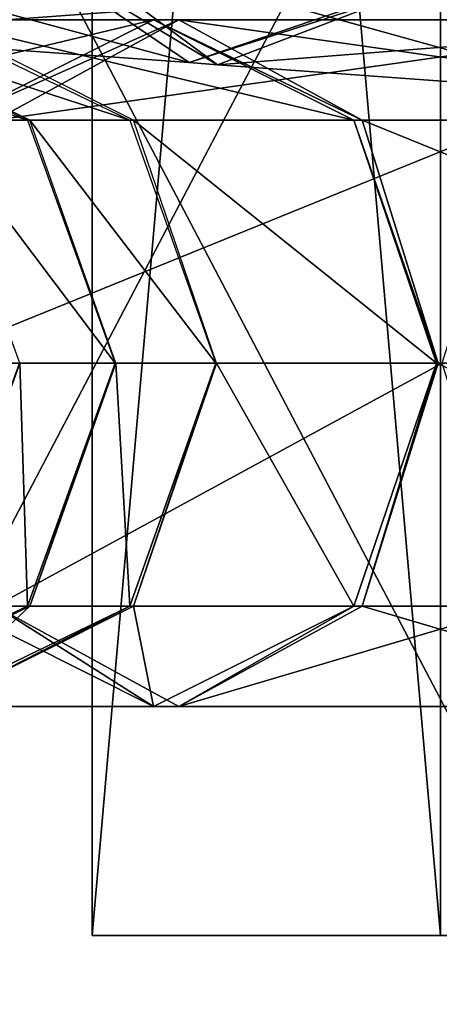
# Model space of a CAD drawing. Header units: millimetres. Extents: x -28.2 to 28.2, y -5.4 to 32.5.
# Tile 11 of 40: x -10.2 to -9.2, y 16.1 to 18.3. Entities that reach past the tile are written whole.
import ezdxf

# ---------------------------------------------------------------- set-up
doc = ezdxf.new("R2010")
doc.units = ezdxf.units.MM
doc.header["$LTSCALE"] = 81.481481
for name, color, linetype in [('10', 7, 'CONTINUOUS'), ('154', 7, 'CONTINUOUS'), ('155', 7, 'CONTINUOUS'), ('156', 7, 'CONTINUOUS'), ('157', 7, 'CONTINUOUS'), ('158', 7, 'CONTINUOUS'), ('159', 7, 'CONTINUOUS'), ('160', 7, 'CONTINUOUS'), ('161', 7, 'CONTINUOUS'), ('162', 7, 'CONTINUOUS'), ('163', 7, 'CONTINUOUS'), ('164', 7, 'CONTINUOUS'), ('165', 7, 'CONTINUOUS'), ('166', 7, 'CONTINUOUS'), ('313', 7, 'CONTINUOUS'), ('315', 7, 'CONTINUOUS'), ('317', 7, 'CONTINUOUS'), ('319', 7, 'CONTINUOUS'), ('4', 7, 'CONTINUOUS'), ('5', 7, 'CONTINUOUS'), ('6', 7, 'CONTINUOUS'), ('8', 7, 'CONTINUOUS')]:
    doc.layers.add(name, color=color, linetype=linetype)

msp = doc.modelspace()

# ---------------------------------------------------------------- linework, layer by layer
at = {"layer": '10', "color": 7, "linetype": 'Continuous'}
for points in [[(-10.8064, 19.8, -3.9333), (-8.8095, 19.8, -7.3921), (-10.8064, 16, -3.9333), (-10.8064, 19.8, -3.9333)], [(-8.8095, 19.8, -7.3921), (-8.8095, 16, -7.3921), (-10.8064, 16, -3.9333), (-8.8095, 19.8, -7.3921)]]:
    msp.add_3dface(points, dxfattribs=at)
at = {"layer": '154', "linetype": 'Continuous'}
msp.add_3dface([(-10.1581, 17.55, 5.3907), (-10.3502, 17.0197, 5.4973), (-10.159, 17.55, 5.389), (-10.1581, 17.55, 5.3907)], dxfattribs=at)
at = {"layer": '155', "linetype": 'Continuous'}
for points in [[(-10.6054, 18.3, 6.1304), (-10.1416, 18.0803, 5.8731), (-10.8139, 18.3, 5.7546), (-10.6054, 18.3, 6.1304)], [(-10.8139, 18.3, 5.7546), (-10.1416, 18.0803, 5.8731), (-10.3502, 18.0803, 5.4973), (-10.8139, 18.3, 5.7546)], [(-10.1416, 18.0803, 5.8731), (-9.9496, 17.55, 5.7665), (-10.3502, 18.0803, 5.4973), (-10.1416, 18.0803, 5.8731)], [(-9.9496, 17.55, 5.7665), (-10.1581, 17.55, 5.3907), (-10.3502, 18.0803, 5.4973), (-9.9496, 17.55, 5.7665)]]:
    msp.add_3dface(points, dxfattribs=at)
at = {"layer": '156', "linetype": 'Continuous'}
for points in [[(-10.3502, 17.0197, 5.4973), (-10.1581, 17.55, 5.3907), (-10.1416, 17.0197, 5.8731), (-10.3502, 17.0197, 5.4973)], [(-10.1581, 17.55, 5.3907), (-9.9496, 17.55, 5.7665), (-10.1416, 17.0197, 5.8731), (-10.1581, 17.55, 5.3907)], [(-10.6054, 16.8, 6.1304), (-10.3502, 17.0197, 5.4973), (-10.1416, 17.0197, 5.8731), (-10.6054, 16.8, 6.1304)]]:
    msp.add_3dface(points, dxfattribs=at)
at = {"layer": '157', "linetype": 'Continuous'}
for points in [[(-10.1416, 17.0197, 5.8731), (-9.9496, 17.55, 5.7665), (-10.1366, 17.0197, 5.8819), (-10.1416, 17.0197, 5.8731)], [(-9.9486, 17.55, 5.7682), (-10.1366, 17.0197, 5.8819), (-9.9496, 17.55, 5.7665), (-9.9486, 17.55, 5.7682)], [(-10.6054, 16.8, 6.1304), (-10.1416, 17.0197, 5.8731), (-10.5903, 16.8, 6.1564), (-10.6054, 16.8, 6.1304)], [(-10.5903, 16.8, 6.1564), (-10.1416, 17.0197, 5.8731), (-10.1366, 17.0197, 5.8819), (-10.5903, 16.8, 6.1564)]]:
    msp.add_3dface(points, dxfattribs=at)
at = {"layer": '158', "linetype": 'Continuous'}
for points in [[(-10.3717, 18.3, 6.5177), (-9.9179, 18.0803, 6.2432), (-10.5903, 18.3, 6.1564), (-10.3717, 18.3, 6.5177)], [(-10.5903, 18.3, 6.1564), (-9.9179, 18.0803, 6.2432), (-10.1366, 18.0803, 5.8819), (-10.5903, 18.3, 6.1564)], [(-9.73, 17.55, 6.1295), (-9.9486, 17.55, 5.7682), (-10.1366, 18.0803, 5.8819), (-9.73, 17.55, 6.1295)], [(-9.9179, 18.0803, 6.2432), (-9.73, 17.55, 6.1295), (-10.1366, 18.0803, 5.8819), (-9.9179, 18.0803, 6.2432)]]:
    msp.add_3dface(points, dxfattribs=at)
at = {"layer": '159', "linetype": 'Continuous'}
for points in [[(-10.1366, 17.0197, 5.8819), (-9.9486, 17.55, 5.7682), (-9.9179, 17.0197, 6.2432), (-10.1366, 17.0197, 5.8819)], [(-9.9486, 17.55, 5.7682), (-9.73, 17.55, 6.1295), (-9.9179, 17.0197, 6.2432), (-9.9486, 17.55, 5.7682)], [(-10.5903, 16.8, 6.1564), (-10.1366, 17.0197, 5.8819), (-10.3717, 16.8, 6.5177), (-10.5903, 16.8, 6.1564)], [(-10.3717, 16.8, 6.5177), (-10.1366, 17.0197, 5.8819), (-9.9179, 17.0197, 6.2432), (-10.3717, 16.8, 6.5177)]]:
    msp.add_3dface(points, dxfattribs=at)
at = {"layer": '160', "linetype": 'Continuous'}
for points in [[(-9.9179, 17.0197, 6.2432), (-9.73, 17.55, 6.1295), (-9.9097, 17.0197, 6.256), (-9.9179, 17.0197, 6.2432)], [(-9.7285, 17.55, 6.1319), (-9.9097, 17.0197, 6.256), (-9.73, 17.55, 6.1295), (-9.7285, 17.55, 6.1319)], [(-10.3717, 16.8, 6.5177), (-9.9179, 17.0197, 6.2432), (-10.3473, 16.8, 6.5556), (-10.3717, 16.8, 6.5177)], [(-10.3473, 16.8, 6.5556), (-9.9179, 17.0197, 6.2432), (-9.9097, 17.0197, 6.256), (-10.3473, 16.8, 6.5556)]]:
    msp.add_3dface(points, dxfattribs=at)
at = {"layer": '161', "linetype": 'Continuous'}
for points in [[(-10.7848, 18.0803, 6.8553), (-9.8659, 18.3, 7.2586), (-10.3473, 18.3, 6.5556), (-10.7848, 18.0803, 6.8553)], [(-10.3035, 18.0803, 7.5582), (-9.8659, 18.3, 7.2586), (-10.7848, 18.0803, 6.8553), (-10.3035, 18.0803, 7.5582)], [(-9.8659, 18.3, 7.2586), (-9.4283, 18.0803, 6.9589), (-10.3473, 18.3, 6.5556), (-9.8659, 18.3, 7.2586)], [(-10.3473, 18.3, 6.5556), (-9.4283, 18.0803, 6.9589), (-9.9097, 18.0803, 6.256), (-10.3473, 18.3, 6.5556)], [(-9.2471, 17.55, 6.8348), (-9.7285, 17.55, 6.1319), (-9.9097, 18.0803, 6.256), (-9.2471, 17.55, 6.8348)], [(-9.4283, 18.0803, 6.9589), (-9.2471, 17.55, 6.8348), (-9.9097, 18.0803, 6.256), (-9.4283, 18.0803, 6.9589)]]:
    msp.add_3dface(points, dxfattribs=at)
at = {"layer": '162', "linetype": 'Continuous'}
for points in [[(-9.9097, 17.0197, 6.256), (-9.7285, 17.55, 6.1319), (-9.4283, 17.0197, 6.9589), (-9.9097, 17.0197, 6.256)], [(-9.7285, 17.55, 6.1319), (-9.2471, 17.55, 6.8348), (-9.4283, 17.0197, 6.9589), (-9.7285, 17.55, 6.1319)], [(-10.3035, 17.0197, 7.5582), (-10.3473, 16.8, 6.5556), (-9.8659, 16.8, 7.2586), (-10.3035, 17.0197, 7.5582)], [(-10.3473, 16.8, 6.5556), (-9.9097, 17.0197, 6.256), (-9.8659, 16.8, 7.2586), (-10.3473, 16.8, 6.5556)], [(-9.8659, 16.8, 7.2586), (-9.9097, 17.0197, 6.256), (-9.4283, 17.0197, 6.9589), (-9.8659, 16.8, 7.2586)]]:
    msp.add_3dface(points, dxfattribs=at)
at = {"layer": '163', "linetype": 'Continuous'}
for points in [[(-9.8659, 18.3, 7.2586), (-10.3035, 18.0803, 7.5582), (-9.8109, 18.3, 7.3299), (-9.8659, 18.3, 7.2586)], [(-9.8109, 18.3, 7.3299), (-10.3035, 18.0803, 7.5582), (-10.2121, 18.0803, 7.6768), (-9.8109, 18.3, 7.3299)], [(-9.4098, 18.0803, 6.983), (-9.8659, 18.3, 7.2586), (-9.8109, 18.3, 7.3299), (-9.4098, 18.0803, 6.983)], [(-9.4283, 18.0803, 6.9589), (-9.8659, 18.3, 7.2586), (-9.4098, 18.0803, 6.983), (-9.4283, 18.0803, 6.9589)], [(-9.2454, 17.55, 6.8371), (-9.4283, 18.0803, 6.9589), (-9.2437, 17.55, 6.8393), (-9.2454, 17.55, 6.8371)], [(-9.2437, 17.55, 6.8393), (-9.4283, 18.0803, 6.9589), (-9.4098, 18.0803, 6.983), (-9.2437, 17.55, 6.8393)], [(-9.2471, 17.55, 6.8348), (-9.4283, 18.0803, 6.9589), (-9.2454, 17.55, 6.8371), (-9.2471, 17.55, 6.8348)]]:
    msp.add_3dface(points, dxfattribs=at)
at = {"layer": '164', "linetype": 'Continuous'}
for points in [[(-9.4283, 17.0197, 6.9589), (-9.2471, 17.55, 6.8348), (-9.4098, 17.0197, 6.983), (-9.4283, 17.0197, 6.9589)], [(-9.2454, 17.55, 6.8371), (-9.2437, 17.55, 6.8393), (-9.4098, 17.0197, 6.983), (-9.2454, 17.55, 6.8371)], [(-9.2471, 17.55, 6.8348), (-9.2454, 17.55, 6.8371), (-9.4098, 17.0197, 6.983), (-9.2471, 17.55, 6.8348)], [(-10.3035, 17.0197, 7.5582), (-9.8659, 16.8, 7.2586), (-10.2121, 17.0197, 7.6768), (-10.3035, 17.0197, 7.5582)], [(-10.2121, 17.0197, 7.6768), (-9.8659, 16.8, 7.2586), (-9.8109, 16.8, 7.3299), (-10.2121, 17.0197, 7.6768)], [(-9.8659, 16.8, 7.2586), (-9.4283, 17.0197, 6.9589), (-9.8109, 16.8, 7.3299), (-9.8659, 16.8, 7.2586)], [(-9.8109, 16.8, 7.3299), (-9.4283, 17.0197, 6.9589), (-9.4098, 17.0197, 6.983), (-9.8109, 16.8, 7.3299)]]:
    msp.add_3dface(points, dxfattribs=at)
at = {"layer": '165', "linetype": 'Continuous'}
for points in [[(-8.6677, 18.3, 8.6518), (-10.2121, 18.0803, 7.6768), (-9.0688, 18.0803, 8.9987), (-8.6677, 18.3, 8.6518)], [(-9.8109, 18.3, 7.3299), (-10.2121, 18.0803, 7.6768), (-8.6677, 18.3, 8.6518), (-9.8109, 18.3, 7.3299)], [(-8.2665, 18.0803, 8.3049), (-9.8109, 18.3, 7.3299), (-8.6677, 18.3, 8.6518), (-8.2665, 18.0803, 8.3049)], [(-9.4098, 18.0803, 6.983), (-9.8109, 18.3, 7.3299), (-8.2665, 18.0803, 8.3049), (-9.4098, 18.0803, 6.983)], [(-9.0688, 18.0803, 8.9987), (-10.3782, 17.55, 7.8205), (-9.2349, 17.55, 9.1424), (-9.0688, 18.0803, 8.9987)], [(-10.2121, 18.0803, 7.6768), (-10.3782, 17.55, 7.8205), (-9.0688, 18.0803, 8.9987), (-10.2121, 18.0803, 7.6768)], [(-8.1004, 17.55, 8.1612), (-9.4098, 18.0803, 6.983), (-8.2665, 18.0803, 8.3049), (-8.1004, 17.55, 8.1612)], [(-9.2437, 17.55, 6.8393), (-9.4098, 18.0803, 6.983), (-8.1004, 17.55, 8.1612), (-9.2437, 17.55, 6.8393)]]:
    msp.add_3dface(points, dxfattribs=at)
at = {"layer": '166', "linetype": 'Continuous'}
for points in [[(-10.3782, 17.55, 7.8205), (-10.2121, 17.0197, 7.6768), (-9.2349, 17.55, 9.1424), (-10.3782, 17.55, 7.8205)], [(-9.2349, 17.55, 9.1424), (-10.2121, 17.0197, 7.6768), (-9.0688, 17.0197, 8.9987), (-9.2349, 17.55, 9.1424)], [(-9.4098, 17.0197, 6.983), (-9.2437, 17.55, 6.8393), (-8.2665, 17.0197, 8.3049), (-9.4098, 17.0197, 6.983)], [(-9.2437, 17.55, 6.8393), (-8.1004, 17.55, 8.1612), (-8.2665, 17.0197, 8.3049), (-9.2437, 17.55, 6.8393)], [(-10.2121, 17.0197, 7.6768), (-9.8109, 16.8, 7.3299), (-9.0688, 17.0197, 8.9987), (-10.2121, 17.0197, 7.6768)], [(-9.0688, 17.0197, 8.9987), (-9.8109, 16.8, 7.3299), (-8.6677, 16.8, 8.6518), (-9.0688, 17.0197, 8.9987)], [(-9.8109, 16.8, 7.3299), (-9.4098, 17.0197, 6.983), (-8.6677, 16.8, 8.6518), (-9.8109, 16.8, 7.3299)], [(-8.6677, 16.8, 8.6518), (-9.4098, 17.0197, 6.983), (-8.2665, 17.0197, 8.3049), (-8.6677, 16.8, 8.6518)]]:
    msp.add_3dface(points, dxfattribs=at)
at = {"layer": '313', "linetype": 'Continuous'}
for points in [[(-9.2551, 18.4157, -8.8955), (-8.8244, 18.1357, -8.6171), (-8.8838, 18.1401, -8.5554), (-9.2551, 18.4157, -8.8955)], [(-9.1587, 18.4086, -8.9956), (-8.8244, 18.1357, -8.6171), (-9.2551, 18.4157, -8.8955), (-9.1587, 18.4086, -8.9956)]]:
    msp.add_3dface(points, dxfattribs=at)
at = {"layer": '315', "linetype": 'Continuous'}
for points in [[(-10.0977, 18.4774, -7.9254), (-8.8838, 18.1401, -8.5554), (-9.7264, 18.2018, -7.5854), (-10.0977, 18.4774, -7.9254)], [(-9.2551, 18.4157, -8.8955), (-8.8838, 18.1401, -8.5554), (-10.0977, 18.4774, -7.9254), (-9.2551, 18.4157, -8.8955)], [(-9.7264, 18.2018, -7.5854), (-8.4627, 18.3007, -8.1999), (-9.3053, 18.3624, -7.2298), (-9.7264, 18.2018, -7.5854)], [(-8.8838, 18.1401, -8.5554), (-8.4627, 18.3007, -8.1999), (-9.7264, 18.2018, -7.5854), (-8.8838, 18.1401, -8.5554)]]:
    msp.add_3dface(points, dxfattribs=at)
at = {"layer": '317', "linetype": 'Continuous'}
for points in [[(-10.1977, 18.4846, -7.7951), (-9.7264, 18.2018, -7.5854), (-9.788, 18.2062, -7.5051), (-10.1977, 18.4846, -7.7951)], [(-10.0977, 18.4774, -7.9254), (-9.7264, 18.2018, -7.5854), (-10.1977, 18.4846, -7.7951), (-10.0977, 18.4774, -7.9254)], [(-9.788, 18.2062, -7.5051), (-9.3053, 18.3624, -7.2298), (-9.3271, 18.3639, -7.2015), (-9.788, 18.2062, -7.5051)], [(-9.7264, 18.2018, -7.5854), (-9.3053, 18.3624, -7.2298), (-9.788, 18.2062, -7.5051), (-9.7264, 18.2018, -7.5854)]]:
    msp.add_3dface(points, dxfattribs=at)
at = {"layer": '319', "linetype": 'Continuous'}
for points in [[(-10.1977, 18.4846, -7.7951), (-9.788, 18.2062, -7.5051), (-11.043, 18.5451, -6.5433), (-10.1977, 18.4846, -7.7951)], [(-11.043, 18.5451, -6.5433), (-9.788, 18.2062, -7.5051), (-10.6333, 18.2667, -6.2532), (-11.043, 18.5451, -6.5433)], [(-10.6333, 18.2667, -6.2532), (-9.3271, 18.3639, -7.2015), (-10.1723, 18.4245, -5.9496), (-10.6333, 18.2667, -6.2532)], [(-9.788, 18.2062, -7.5051), (-9.3271, 18.3639, -7.2015), (-10.6333, 18.2667, -6.2532), (-9.788, 18.2062, -7.5051)]]:
    msp.add_3dface(points, dxfattribs=at)
at = {"layer": '4', "color": 7, "linetype": 'Continuous'}
for points in [[(-10, 16.3), (-9.2388, 16.3, 3.8268), (-7.125, 16.3, 0.8146), (-10, 16.3)], [(-8.75, 16.3, -2), (-10, 16.3), (-8.3146, 16.3, -0.375), (-8.75, 16.3, -2)], [(-8.3146, 16.3, -0.375), (-10, 16.3), (-7.125, 16.3, 0.8146), (-8.3146, 16.3, -0.375)], [(-10, 16.3), (-8.75, 16.3, -2), (-8.3146, 16.3, -3.625), (-10, 16.3)], [(-9.2388, 16.3, -3.8268), (-10, 16.3), (-8.3146, 16.3, -3.625), (-9.2388, 16.3, -3.8268)]]:
    msp.add_3dface(points, dxfattribs=at)
at = {"layer": '5', "color": 7, "linetype": 'Continuous'}
for points in [[(-9.2388, 16.3, 3.8268), (-10, 16.3), (-9.2388, 25, 3.8268), (-9.2388, 16.3, 3.8268)], [(-10, 16.3), (-10, 25), (-9.2388, 25, 3.8268), (-10, 16.3)]]:
    msp.add_3dface(points, dxfattribs=at)
at = {"layer": '6', "color": 7, "linetype": 'Continuous'}
for points in [[(-10, 25), (-9.2388, 16.3, -3.8268), (-9.2388, 25, -3.8268), (-10, 25)], [(-10, 16.3), (-9.2388, 16.3, -3.8268), (-10, 25), (-10, 16.3)]]:
    msp.add_3dface(points, dxfattribs=at)
at = {"layer": '8', "color": 7, "linetype": 'Continuous'}
for points in [[(-8.8095, 16, 7.3921), (-10.8064, 19.8, 3.9333), (-10.8064, 16, 3.9333), (-8.8095, 16, 7.3921)], [(-8.8095, 19.8, 7.3921), (-10.8064, 19.8, 3.9333), (-8.8095, 16, 7.3921), (-8.8095, 19.8, 7.3921)]]:
    msp.add_3dface(points, dxfattribs=at)

doc.saveas('drawing.dxf')
